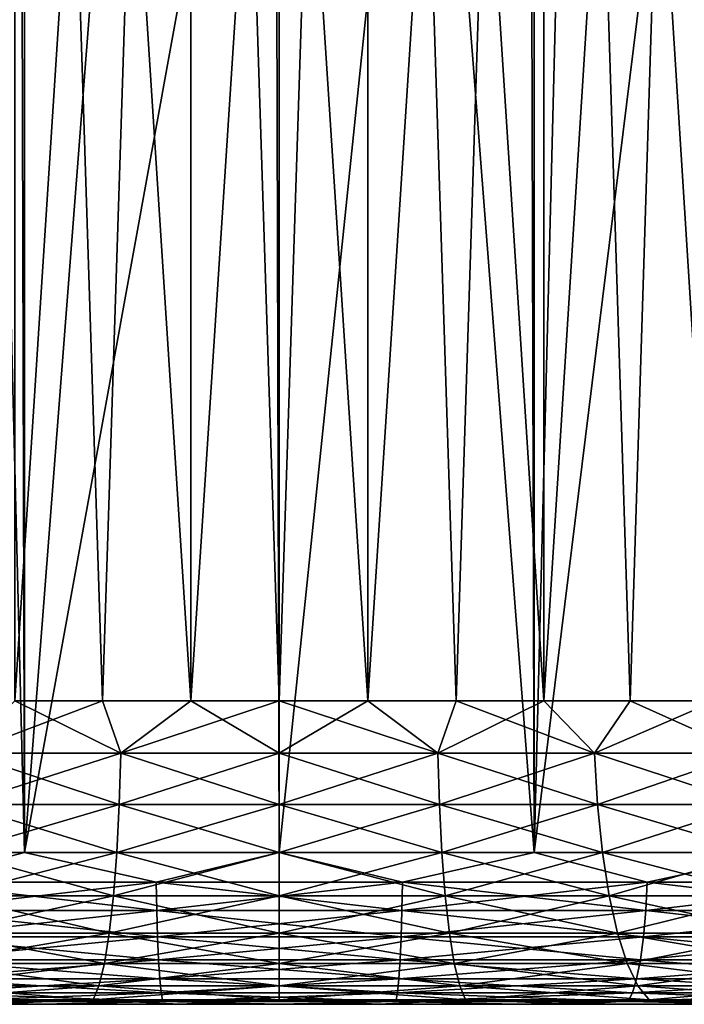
# Model space of a CAD drawing. Extents: x -265 to 265, y 0 to 607.
# Tile 17 of 256: x -251.71 to -247.33, y 0 to 6.49. Entities that reach past the tile are written whole.
import ezdxf

# ---------------------------------------------------------------- set-up
doc = ezdxf.new("R2010")
doc.units = 0
doc.header["$LTSCALE"] = 26.699852
for name, color, linetype in [('41', 7, 'CONTINUOUS'), ('43', 7, 'CONTINUOUS'), ('44', 7, 'CONTINUOUS'), ('45', 7, 'CONTINUOUS'), ('46', 7, 'CONTINUOUS'), ('68', 7, 'CONTINUOUS'), ('69', 7, 'CONTINUOUS'), ('70', 7, 'CONTINUOUS'), ('71', 7, 'CONTINUOUS')]:
    doc.layers.add(name, color=color, linetype=linetype)

msp = doc.modelspace()

# ---------------------------------------------------------------- linework, layer by layer
at = {"layer": '41', "color": 7, "linetype": 'CONTINUOUS'}
for points in [[(-251.5675, 0, 13.912), (-253.1153, 0, 13.649), (-251.9622, 0, 11.1283), (-251.5675, 0, 13.912)], [(-253.1153, 0, -13.649), (-251.5675, 0, -13.912), (-251.9622, 0, -11.1283), (-253.1153, 0, -13.649)], [(-250.657, 0, 11.2809), (-251.5675, 0, 13.912), (-251.9622, 0, 11.1283), (-250.657, 0, 11.2809)], [(-251.9622, 0, -11.1283), (-251.5675, 0, -13.912), (-250.657, 0, -11.2809), (-251.9622, 0, -11.1283)], [(-250, 0, 14), (-251.5675, 0, 13.912), (-250.657, 0, 11.2809), (-250, 0, 14)], [(-251.5675, 0, -13.912), (-250, 0, -14), (-250.657, 0, -11.2809), (-251.5675, 0, -13.912)], [(-249.343, 0, 11.2809), (-250, 0, 14), (-250.657, 0, 11.2809), (-249.343, 0, 11.2809)], [(-250.657, 0, -11.2809), (-250, 0, -14), (-249.343, 0, -11.2809), (-250.657, 0, -11.2809)], [(-248.4325, 0, 13.912), (-250, 0, 14), (-249.343, 0, 11.2809), (-248.4325, 0, 13.912)], [(-250, 0, -14), (-248.4325, 0, -13.912), (-249.343, 0, -11.2809), (-250, 0, -14)], [(-248.0378, 0, 11.1283), (-248.4325, 0, 13.912), (-249.343, 0, 11.2809), (-248.0378, 0, 11.1283)], [(-249.343, 0, -11.2809), (-248.4325, 0, -13.912), (-248.0378, 0, -11.1283), (-249.343, 0, -11.2809)], [(-246.8847, 0, 13.649), (-248.4325, 0, 13.912), (-248.0378, 0, 11.1283), (-246.8847, 0, 13.649)], [(-248.4325, 0, -13.912), (-246.8847, 0, -13.649), (-248.0378, 0, -11.1283), (-248.4325, 0, -13.912)], [(-246.7591, 0, 10.8253), (-246.8847, 0, 13.649), (-248.0378, 0, 11.1283), (-246.7591, 0, 10.8253)], [(-248.0378, 0, -11.1283), (-246.8847, 0, -13.649), (-246.7591, 0, -10.8253), (-248.0378, 0, -11.1283)]]:
    msp.add_3dface(points, dxfattribs=at)
at = {"layer": '43', "color": 7, "linetype": 'CONTINUOUS'}
for points in [[(-253.3378, 1, 14.6239), (-251.6795, 1, 14.9057), (-253.3378, 599, 14.6239), (-253.3378, 1, 14.6239)], [(-253.3378, 599, 14.6239), (-251.6795, 1, 14.9057), (-251.6795, 599, 14.9057), (-253.3378, 599, 14.6239)], [(-251.6795, 1, 14.9057), (-250, 1, 15), (-251.6795, 599, 14.9057), (-251.6795, 1, 14.9057)], [(-251.6795, 599, 14.9057), (-250, 1, 15), (-250, 599, 15), (-251.6795, 599, 14.9057)], [(-250, 1, 15), (-248.3205, 1, 14.9057), (-250, 599, 15), (-250, 1, 15)], [(-250, 599, 15), (-248.3205, 1, 14.9057), (-248.3205, 599, 14.9057), (-250, 599, 15)], [(-248.3205, 1, 14.9057), (-246.6622, 1, 14.6239), (-248.3205, 599, 14.9057), (-248.3205, 1, 14.9057)], [(-248.3205, 599, 14.9057), (-246.6622, 1, 14.6239), (-246.6622, 599, 14.6239), (-248.3205, 599, 14.9057)]]:
    msp.add_3dface(points, dxfattribs=at)
at = {"layer": '44', "color": 7, "linetype": 'CONTINUOUS'}
for points in [[(-246.6622, 1, -14.6239), (-248.3205, 1, -14.9057), (-247.1246, 10.6836, -14.7218), (-246.6622, 1, -14.6239)], [(-247.1246, 10.6836, -14.7218), (-248.3205, 1, -14.9057), (-248.0807, 10.4408, -14.8767), (-247.1246, 10.6836, -14.7218)], [(-251.6795, 1, -14.9057), (-253.3378, 1, -14.6239), (-251.9193, 10.4408, -14.8767), (-251.6795, 1, -14.9057)], [(-250.9603, 10.2974, -14.9692), (-251.6795, 1, -14.9057), (-251.9193, 10.4408, -14.8767), (-250.9603, 10.2974, -14.9692)], [(-248.0807, 10.4408, -14.8767), (-248.3205, 1, -14.9057), (-249.0397, 10.2974, -14.9692), (-248.0807, 10.4408, -14.8767)], [(-250, 10.25, -15), (-251.6795, 1, -14.9057), (-250.9603, 10.2974, -14.9692), (-250, 10.25, -15)], [(-248.3205, 1, -14.9057), (-250, 1, -15), (-249.0397, 10.2974, -14.9692), (-248.3205, 1, -14.9057)], [(-250, 1, -15), (-250, 10.25, -15), (-249.0397, 10.2974, -14.9692), (-250, 1, -15)], [(-250, 1, -15), (-251.6795, 1, -14.9057), (-250, 10.25, -15), (-250, 1, -15)]]:
    msp.add_3dface(points, dxfattribs=at)
at = {"layer": '45', "color": 7, "linetype": 'CONTINUOUS'}
for points in [[(-251.6795, 1, 14.9057), (-253.3378, 1, 14.6239), (-252.4237, 0.8061, 14.7837), (-251.6795, 1, 14.9057)], [(-251.6795, 1, 14.9057), (-252.4237, 0.8061, 14.7837), (-250.8111, 0.8061, 14.959), (-251.6795, 1, 14.9057)], [(-250, 1, 15), (-251.6795, 1, 14.9057), (-250.8111, 0.8061, 14.959), (-250, 1, 15)], [(-250, 1, 15), (-250.8111, 0.8061, 14.959), (-249.1889, 0.8061, 14.959), (-250, 1, 15)], [(-248.3205, 1, 14.9057), (-250, 1, 15), (-249.1889, 0.8061, 14.959), (-248.3205, 1, 14.9057)], [(-248.3205, 1, 14.9057), (-249.1889, 0.8061, 14.959), (-247.5763, 0.8061, 14.7837), (-248.3205, 1, 14.9057)], [(-246.6622, 1, 14.6239), (-248.3205, 1, 14.9057), (-247.5763, 0.8061, 14.7837), (-246.6622, 1, 14.6239)], [(-246.6622, 1, 14.6239), (-247.5763, 0.8061, 14.7837), (-245.9922, 0.8061, 14.435), (-246.6622, 1, 14.6239)], [(-252.4145, 0.6182, 14.7277), (-250.808, 0.6182, 14.9024), (-252.4237, 0.8061, 14.7837), (-252.4145, 0.6182, 14.7277)], [(-252.4237, 0.8061, 14.7837), (-250.808, 0.6182, 14.9024), (-250.8111, 0.8061, 14.959), (-252.4237, 0.8061, 14.7837)], [(-250.808, 0.6182, 14.9024), (-249.192, 0.6182, 14.9024), (-250.8111, 0.8061, 14.959), (-250.808, 0.6182, 14.9024)], [(-250.8111, 0.8061, 14.959), (-249.192, 0.6182, 14.9024), (-249.1889, 0.8061, 14.959), (-250.8111, 0.8061, 14.959)], [(-249.192, 0.6182, 14.9024), (-247.5855, 0.6182, 14.7277), (-249.1889, 0.8061, 14.959), (-249.192, 0.6182, 14.9024)], [(-249.1889, 0.8061, 14.959), (-247.5855, 0.6182, 14.7277), (-247.5763, 0.8061, 14.7837), (-249.1889, 0.8061, 14.959)], [(-247.5855, 0.6182, 14.7277), (-246.0073, 0.6182, 14.3803), (-247.5763, 0.8061, 14.7837), (-247.5855, 0.6182, 14.7277)], [(-247.5763, 0.8061, 14.7837), (-246.0073, 0.6182, 14.3803), (-245.9922, 0.8061, 14.435), (-247.5763, 0.8061, 14.7837)], [(-252.3995, 0.4451, 14.6365), (-250.803, 0.4451, 14.8102), (-252.4145, 0.6182, 14.7277), (-252.3995, 0.4451, 14.6365)], [(-252.4145, 0.6182, 14.7277), (-250.803, 0.4451, 14.8102), (-250.808, 0.6182, 14.9024), (-252.4145, 0.6182, 14.7277)], [(-250.803, 0.4451, 14.8102), (-249.197, 0.4451, 14.8102), (-250.808, 0.6182, 14.9024), (-250.803, 0.4451, 14.8102)], [(-250.808, 0.6182, 14.9024), (-249.197, 0.4451, 14.8102), (-249.192, 0.6182, 14.9024), (-250.808, 0.6182, 14.9024)], [(-249.197, 0.4451, 14.8102), (-247.6005, 0.4451, 14.6365), (-249.192, 0.6182, 14.9024), (-249.197, 0.4451, 14.8102)], [(-249.192, 0.6182, 14.9024), (-247.6005, 0.4451, 14.6365), (-247.5855, 0.6182, 14.7277), (-249.192, 0.6182, 14.9024)], [(-247.6005, 0.4451, 14.6365), (-246.032, 0.4451, 14.2913), (-247.5855, 0.6182, 14.7277), (-247.6005, 0.4451, 14.6365)], [(-247.5855, 0.6182, 14.7277), (-246.032, 0.4451, 14.2913), (-246.0073, 0.6182, 14.3803), (-247.5855, 0.6182, 14.7277)], [(-252.3794, 0.2933, 14.5138), (-250.7962, 0.2933, 14.686), (-252.3995, 0.4451, 14.6365), (-252.3794, 0.2933, 14.5138)], [(-252.3995, 0.4451, 14.6365), (-250.7962, 0.2933, 14.686), (-250.803, 0.4451, 14.8102), (-252.3995, 0.4451, 14.6365)], [(-250.7962, 0.2933, 14.686), (-249.2038, 0.2933, 14.686), (-250.803, 0.4451, 14.8102), (-250.7962, 0.2933, 14.686)], [(-250.803, 0.4451, 14.8102), (-249.2038, 0.2933, 14.686), (-249.197, 0.4451, 14.8102), (-250.803, 0.4451, 14.8102)], [(-249.2038, 0.2933, 14.686), (-247.6206, 0.2933, 14.5138), (-249.197, 0.4451, 14.8102), (-249.2038, 0.2933, 14.686)], [(-249.197, 0.4451, 14.8102), (-247.6206, 0.2933, 14.5138), (-247.6005, 0.4451, 14.6365), (-249.197, 0.4451, 14.8102)], [(-247.6206, 0.2933, 14.5138), (-246.0653, 0.2933, 14.1714), (-247.6005, 0.4451, 14.6365), (-247.6206, 0.2933, 14.5138)], [(-247.6005, 0.4451, 14.6365), (-246.0653, 0.2933, 14.1714), (-246.032, 0.4451, 14.2913), (-247.6005, 0.4451, 14.6365)], [(-252.3549, 0.1687, 14.3641), (-250.788, 0.1687, 14.5345), (-252.3794, 0.2933, 14.5138), (-252.3549, 0.1687, 14.3641)], [(-252.3794, 0.2933, 14.5138), (-250.788, 0.1687, 14.5345), (-250.7962, 0.2933, 14.686), (-252.3794, 0.2933, 14.5138)], [(-250.788, 0.1687, 14.5345), (-249.212, 0.1687, 14.5345), (-250.7962, 0.2933, 14.686), (-250.788, 0.1687, 14.5345)], [(-250.7962, 0.2933, 14.686), (-249.212, 0.1687, 14.5345), (-249.2038, 0.2933, 14.686), (-250.7962, 0.2933, 14.686)], [(-249.212, 0.1687, 14.5345), (-247.6451, 0.1687, 14.3641), (-249.2038, 0.2933, 14.686), (-249.212, 0.1687, 14.5345)], [(-249.2038, 0.2933, 14.686), (-247.6451, 0.1687, 14.3641), (-247.6206, 0.2933, 14.5138), (-249.2038, 0.2933, 14.686)], [(-247.6451, 0.1687, 14.3641), (-246.1059, 0.1687, 14.0253), (-247.6206, 0.2933, 14.5138), (-247.6451, 0.1687, 14.3641)], [(-247.6206, 0.2933, 14.5138), (-246.1059, 0.1687, 14.0253), (-246.0653, 0.2933, 14.1714), (-247.6206, 0.2933, 14.5138)], [(-252.3269, 0.0762, 14.1934), (-250.7787, 0.0762, 14.3618), (-252.3549, 0.1687, 14.3641), (-252.3269, 0.0762, 14.1934)], [(-252.3549, 0.1687, 14.3641), (-250.7787, 0.0762, 14.3618), (-250.788, 0.1687, 14.5345), (-252.3549, 0.1687, 14.3641)], [(-250.7787, 0.0762, 14.3618), (-249.2213, 0.0762, 14.3618), (-250.788, 0.1687, 14.5345), (-250.7787, 0.0762, 14.3618)], [(-250.788, 0.1687, 14.5345), (-249.2213, 0.0762, 14.3618), (-249.212, 0.1687, 14.5345), (-250.788, 0.1687, 14.5345)], [(-249.2213, 0.0762, 14.3618), (-247.6731, 0.0762, 14.1934), (-249.212, 0.1687, 14.5345), (-249.2213, 0.0762, 14.3618)], [(-249.212, 0.1687, 14.5345), (-247.6731, 0.0762, 14.1934), (-247.6451, 0.1687, 14.3641), (-249.212, 0.1687, 14.5345)], [(-247.6731, 0.0762, 14.1934), (-246.1522, 0.0762, 13.8586), (-247.6451, 0.1687, 14.3641), (-247.6731, 0.0762, 14.1934)], [(-247.6451, 0.1687, 14.3641), (-246.1522, 0.0762, 13.8586), (-246.1059, 0.1687, 14.0253), (-247.6451, 0.1687, 14.3641)], [(-252.2965, 0.0192, 14.0081), (-250.7685, 0.0192, 14.1743), (-252.3269, 0.0762, 14.1934), (-252.2965, 0.0192, 14.0081)], [(-252.3269, 0.0762, 14.1934), (-250.7685, 0.0192, 14.1743), (-250.7787, 0.0762, 14.3618), (-252.3269, 0.0762, 14.1934)], [(-250.7685, 0.0192, 14.1743), (-249.2315, 0.0192, 14.1743), (-250.7787, 0.0762, 14.3618), (-250.7685, 0.0192, 14.1743)], [(-250.7787, 0.0762, 14.3618), (-249.2315, 0.0192, 14.1743), (-249.2213, 0.0762, 14.3618), (-250.7787, 0.0762, 14.3618)], [(-249.2315, 0.0192, 14.1743), (-247.7035, 0.0192, 14.0081), (-249.2213, 0.0762, 14.3618), (-249.2315, 0.0192, 14.1743)], [(-249.2213, 0.0762, 14.3618), (-247.7035, 0.0192, 14.0081), (-247.6731, 0.0762, 14.1934), (-249.2213, 0.0762, 14.3618)], [(-247.7035, 0.0192, 14.0081), (-246.2024, 0.0192, 13.6777), (-247.6731, 0.0762, 14.1934), (-247.7035, 0.0192, 14.0081)], [(-247.6731, 0.0762, 14.1934), (-246.2024, 0.0192, 13.6777), (-246.1522, 0.0762, 13.8586), (-247.6731, 0.0762, 14.1934)], [(-253.1153, 0, 13.649), (-251.5675, 0, 13.912), (-252.2965, 0.0192, 14.0081), (-253.1153, 0, 13.649)], [(-252.2965, 0.0192, 14.0081), (-251.5675, 0, 13.912), (-250.7685, 0.0192, 14.1743), (-252.2965, 0.0192, 14.0081)], [(-251.5675, 0, 13.912), (-250, 0, 14), (-250.7685, 0.0192, 14.1743), (-251.5675, 0, 13.912)], [(-250.7685, 0.0192, 14.1743), (-250, 0, 14), (-249.2315, 0.0192, 14.1743), (-250.7685, 0.0192, 14.1743)], [(-250, 0, 14), (-248.4325, 0, 13.912), (-249.2315, 0.0192, 14.1743), (-250, 0, 14)], [(-249.2315, 0.0192, 14.1743), (-248.4325, 0, 13.912), (-247.7035, 0.0192, 14.0081), (-249.2315, 0.0192, 14.1743)], [(-248.4325, 0, 13.912), (-246.8847, 0, 13.649), (-247.7035, 0.0192, 14.0081), (-248.4325, 0, 13.912)], [(-247.7035, 0.0192, 14.0081), (-246.8847, 0, 13.649), (-246.2024, 0.0192, 13.6777), (-247.7035, 0.0192, 14.0081)]]:
    msp.add_3dface(points, dxfattribs=at)
at = {"layer": '46', "color": 7, "linetype": 'CONTINUOUS'}
for points in [[(-253.3378, 1, -14.6239), (-251.6795, 1, -14.9057), (-252.4237, 0.8061, -14.7837), (-253.3378, 1, -14.6239)], [(-251.6795, 1, -14.9057), (-250.8111, 0.8061, -14.959), (-252.4237, 0.8061, -14.7837), (-251.6795, 1, -14.9057)], [(-251.6795, 1, -14.9057), (-250, 1, -15), (-250.8111, 0.8061, -14.959), (-251.6795, 1, -14.9057)], [(-250, 1, -15), (-249.1889, 0.8061, -14.959), (-250.8111, 0.8061, -14.959), (-250, 1, -15)], [(-250, 1, -15), (-248.3205, 1, -14.9057), (-249.1889, 0.8061, -14.959), (-250, 1, -15)], [(-248.3205, 1, -14.9057), (-247.5763, 0.8061, -14.7837), (-249.1889, 0.8061, -14.959), (-248.3205, 1, -14.9057)], [(-248.3205, 1, -14.9057), (-246.6622, 1, -14.6239), (-247.5763, 0.8061, -14.7837), (-248.3205, 1, -14.9057)], [(-246.6622, 1, -14.6239), (-245.9922, 0.8061, -14.435), (-247.5763, 0.8061, -14.7837), (-246.6622, 1, -14.6239)], [(-250.8111, 0.8061, -14.959), (-252.4145, 0.6182, -14.7277), (-252.4237, 0.8061, -14.7837), (-250.8111, 0.8061, -14.959)], [(-250.808, 0.6182, -14.9024), (-252.4145, 0.6182, -14.7277), (-250.8111, 0.8061, -14.959), (-250.808, 0.6182, -14.9024)], [(-249.1889, 0.8061, -14.959), (-250.808, 0.6182, -14.9024), (-250.8111, 0.8061, -14.959), (-249.1889, 0.8061, -14.959)], [(-249.192, 0.6182, -14.9024), (-250.808, 0.6182, -14.9024), (-249.1889, 0.8061, -14.959), (-249.192, 0.6182, -14.9024)], [(-247.5855, 0.6182, -14.7277), (-249.192, 0.6182, -14.9024), (-247.5763, 0.8061, -14.7837), (-247.5855, 0.6182, -14.7277)], [(-247.5763, 0.8061, -14.7837), (-249.192, 0.6182, -14.9024), (-249.1889, 0.8061, -14.959), (-247.5763, 0.8061, -14.7837)], [(-246.0073, 0.6182, -14.3803), (-247.5855, 0.6182, -14.7277), (-245.9922, 0.8061, -14.435), (-246.0073, 0.6182, -14.3803)], [(-245.9922, 0.8061, -14.435), (-247.5855, 0.6182, -14.7277), (-247.5763, 0.8061, -14.7837), (-245.9922, 0.8061, -14.435)], [(-250.808, 0.6182, -14.9024), (-252.3995, 0.4451, -14.6365), (-252.4145, 0.6182, -14.7277), (-250.808, 0.6182, -14.9024)], [(-250.803, 0.4451, -14.8102), (-252.3995, 0.4451, -14.6365), (-250.808, 0.6182, -14.9024), (-250.803, 0.4451, -14.8102)], [(-249.192, 0.6182, -14.9024), (-250.803, 0.4451, -14.8102), (-250.808, 0.6182, -14.9024), (-249.192, 0.6182, -14.9024)], [(-249.197, 0.4451, -14.8102), (-250.803, 0.4451, -14.8102), (-249.192, 0.6182, -14.9024), (-249.197, 0.4451, -14.8102)], [(-247.6005, 0.4451, -14.6365), (-249.197, 0.4451, -14.8102), (-247.5855, 0.6182, -14.7277), (-247.6005, 0.4451, -14.6365)], [(-247.5855, 0.6182, -14.7277), (-249.197, 0.4451, -14.8102), (-249.192, 0.6182, -14.9024), (-247.5855, 0.6182, -14.7277)], [(-246.032, 0.4451, -14.2913), (-247.6005, 0.4451, -14.6365), (-246.0073, 0.6182, -14.3803), (-246.032, 0.4451, -14.2913)], [(-246.0073, 0.6182, -14.3803), (-247.6005, 0.4451, -14.6365), (-247.5855, 0.6182, -14.7277), (-246.0073, 0.6182, -14.3803)], [(-250.803, 0.4451, -14.8102), (-252.3794, 0.2933, -14.5138), (-252.3995, 0.4451, -14.6365), (-250.803, 0.4451, -14.8102)], [(-250.7962, 0.2933, -14.686), (-252.3794, 0.2933, -14.5138), (-250.803, 0.4451, -14.8102), (-250.7962, 0.2933, -14.686)], [(-249.197, 0.4451, -14.8102), (-250.7962, 0.2933, -14.686), (-250.803, 0.4451, -14.8102), (-249.197, 0.4451, -14.8102)], [(-249.2038, 0.2933, -14.686), (-250.7962, 0.2933, -14.686), (-249.197, 0.4451, -14.8102), (-249.2038, 0.2933, -14.686)], [(-247.6206, 0.2933, -14.5138), (-249.2038, 0.2933, -14.686), (-247.6005, 0.4451, -14.6365), (-247.6206, 0.2933, -14.5138)], [(-247.6005, 0.4451, -14.6365), (-249.2038, 0.2933, -14.686), (-249.197, 0.4451, -14.8102), (-247.6005, 0.4451, -14.6365)], [(-246.0653, 0.2933, -14.1714), (-247.6206, 0.2933, -14.5138), (-246.032, 0.4451, -14.2913), (-246.0653, 0.2933, -14.1714)], [(-246.032, 0.4451, -14.2913), (-247.6206, 0.2933, -14.5138), (-247.6005, 0.4451, -14.6365), (-246.032, 0.4451, -14.2913)], [(-250.7962, 0.2933, -14.686), (-252.3549, 0.1687, -14.3641), (-252.3794, 0.2933, -14.5138), (-250.7962, 0.2933, -14.686)], [(-250.788, 0.1687, -14.5345), (-252.3549, 0.1687, -14.3641), (-250.7962, 0.2933, -14.686), (-250.788, 0.1687, -14.5345)], [(-249.2038, 0.2933, -14.686), (-250.788, 0.1687, -14.5345), (-250.7962, 0.2933, -14.686), (-249.2038, 0.2933, -14.686)], [(-249.212, 0.1687, -14.5345), (-250.788, 0.1687, -14.5345), (-249.2038, 0.2933, -14.686), (-249.212, 0.1687, -14.5345)], [(-247.6451, 0.1687, -14.3641), (-249.212, 0.1687, -14.5345), (-247.6206, 0.2933, -14.5138), (-247.6451, 0.1687, -14.3641)], [(-247.6206, 0.2933, -14.5138), (-249.212, 0.1687, -14.5345), (-249.2038, 0.2933, -14.686), (-247.6206, 0.2933, -14.5138)], [(-246.1059, 0.1687, -14.0253), (-247.6451, 0.1687, -14.3641), (-246.0653, 0.2933, -14.1714), (-246.1059, 0.1687, -14.0253)], [(-246.0653, 0.2933, -14.1714), (-247.6451, 0.1687, -14.3641), (-247.6206, 0.2933, -14.5138), (-246.0653, 0.2933, -14.1714)], [(-250.788, 0.1687, -14.5345), (-252.3269, 0.0762, -14.1934), (-252.3549, 0.1687, -14.3641), (-250.788, 0.1687, -14.5345)], [(-250.7787, 0.0762, -14.3618), (-252.3269, 0.0762, -14.1934), (-250.788, 0.1687, -14.5345), (-250.7787, 0.0762, -14.3618)], [(-249.212, 0.1687, -14.5345), (-250.7787, 0.0762, -14.3618), (-250.788, 0.1687, -14.5345), (-249.212, 0.1687, -14.5345)], [(-249.2213, 0.0762, -14.3618), (-250.7787, 0.0762, -14.3618), (-249.212, 0.1687, -14.5345), (-249.2213, 0.0762, -14.3618)], [(-247.6731, 0.0762, -14.1934), (-249.2213, 0.0762, -14.3618), (-247.6451, 0.1687, -14.3641), (-247.6731, 0.0762, -14.1934)], [(-247.6451, 0.1687, -14.3641), (-249.2213, 0.0762, -14.3618), (-249.212, 0.1687, -14.5345), (-247.6451, 0.1687, -14.3641)], [(-246.1522, 0.0762, -13.8586), (-247.6731, 0.0762, -14.1934), (-246.1059, 0.1687, -14.0253), (-246.1522, 0.0762, -13.8586)], [(-246.1059, 0.1687, -14.0253), (-247.6731, 0.0762, -14.1934), (-247.6451, 0.1687, -14.3641), (-246.1059, 0.1687, -14.0253)], [(-250.7787, 0.0762, -14.3618), (-252.2965, 0.0192, -14.0081), (-252.3269, 0.0762, -14.1934), (-250.7787, 0.0762, -14.3618)], [(-250.7685, 0.0192, -14.1743), (-252.2965, 0.0192, -14.0081), (-250.7787, 0.0762, -14.3618), (-250.7685, 0.0192, -14.1743)], [(-249.2213, 0.0762, -14.3618), (-250.7685, 0.0192, -14.1743), (-250.7787, 0.0762, -14.3618), (-249.2213, 0.0762, -14.3618)], [(-249.2315, 0.0192, -14.1743), (-250.7685, 0.0192, -14.1743), (-249.2213, 0.0762, -14.3618), (-249.2315, 0.0192, -14.1743)], [(-247.7035, 0.0192, -14.0081), (-249.2315, 0.0192, -14.1743), (-247.6731, 0.0762, -14.1934), (-247.7035, 0.0192, -14.0081)], [(-247.6731, 0.0762, -14.1934), (-249.2315, 0.0192, -14.1743), (-249.2213, 0.0762, -14.3618), (-247.6731, 0.0762, -14.1934)], [(-246.2024, 0.0192, -13.6777), (-247.7035, 0.0192, -14.0081), (-246.1522, 0.0762, -13.8586), (-246.2024, 0.0192, -13.6777)], [(-246.1522, 0.0762, -13.8586), (-247.7035, 0.0192, -14.0081), (-247.6731, 0.0762, -14.1934), (-246.1522, 0.0762, -13.8586)], [(-251.5675, 0, -13.912), (-253.1153, 0, -13.649), (-252.2965, 0.0192, -14.0081), (-251.5675, 0, -13.912)], [(-250.7685, 0.0192, -14.1743), (-251.5675, 0, -13.912), (-252.2965, 0.0192, -14.0081), (-250.7685, 0.0192, -14.1743)], [(-250, 0, -14), (-251.5675, 0, -13.912), (-250.7685, 0.0192, -14.1743), (-250, 0, -14)], [(-249.2315, 0.0192, -14.1743), (-250, 0, -14), (-250.7685, 0.0192, -14.1743), (-249.2315, 0.0192, -14.1743)], [(-248.4325, 0, -13.912), (-250, 0, -14), (-249.2315, 0.0192, -14.1743), (-248.4325, 0, -13.912)], [(-247.7035, 0.0192, -14.0081), (-248.4325, 0, -13.912), (-249.2315, 0.0192, -14.1743), (-247.7035, 0.0192, -14.0081)], [(-246.8847, 0, -13.649), (-248.4325, 0, -13.912), (-247.7035, 0.0192, -14.0081), (-246.8847, 0, -13.649)], [(-246.2024, 0.0192, -13.6777), (-246.8847, 0, -13.649), (-247.7035, 0.0192, -14.0081), (-246.2024, 0.0192, -13.6777)]]:
    msp.add_3dface(points, dxfattribs=at)
at = {"layer": '68', "color": 7, "linetype": 'CONTINUOUS'}
for points in [[(-251.7427, 20, 9.1353), (-250.5839, 20, 9.2816), (-251.7426, 2, 9.1353), (-251.7427, 20, 9.1353)], [(-251.7426, 2, 9.1353), (-250.5839, 20, 9.2816), (-251.1656, 2, 9.2267), (-251.7426, 2, 9.1353)], [(-251.1656, 2, 9.2267), (-250.5839, 20, 9.2816), (-250.584, 2, 9.2816), (-251.1656, 2, 9.2267)], [(-250.5839, 20, 9.2816), (-249.4161, 20, 9.2816), (-250.584, 2, 9.2816), (-250.5839, 20, 9.2816)], [(-250.584, 2, 9.2816), (-249.4161, 20, 9.2816), (-250, 2, 9.3), (-250.584, 2, 9.2816)], [(-250, 2, 9.3), (-249.4161, 20, 9.2816), (-249.416, 2, 9.2816), (-250, 2, 9.3)], [(-249.4161, 20, 9.2816), (-248.2573, 20, 9.1353), (-249.416, 2, 9.2816), (-249.4161, 20, 9.2816)], [(-249.416, 2, 9.2816), (-248.2573, 20, 9.1353), (-248.8344, 2, 9.2267), (-249.416, 2, 9.2816)], [(-248.8344, 2, 9.2267), (-248.2573, 20, 9.1353), (-248.2574, 2, 9.1353), (-248.8344, 2, 9.2267)], [(-248.2573, 20, 9.1353), (-247.1261, 20, 8.8448), (-248.2574, 2, 9.1353), (-248.2573, 20, 9.1353)], [(-248.2574, 2, 9.1353), (-247.1261, 20, 8.8448), (-247.6872, 2, 9.0078), (-248.2574, 2, 9.1353)], [(-247.6872, 2, 9.0078), (-247.1261, 20, 8.8448), (-247.1261, 2, 8.8448), (-247.6872, 2, 9.0078)]]:
    msp.add_3dface(points, dxfattribs=at)
at = {"layer": '69', "color": 7, "linetype": 'CONTINUOUS'}
for points in [[(-250.5839, 20, -9.2816), (-251.7427, 20, -9.1353), (-250.584, 2, -9.2816), (-250.5839, 20, -9.2816)], [(-250.584, 2, -9.2816), (-251.7427, 20, -9.1353), (-251.1656, 2, -9.2267), (-250.584, 2, -9.2816)], [(-251.1656, 2, -9.2267), (-251.7427, 20, -9.1353), (-251.7426, 2, -9.1353), (-251.1656, 2, -9.2267)], [(-250, 2, -9.3), (-250.5839, 20, -9.2816), (-250.584, 2, -9.2816), (-250, 2, -9.3)], [(-249.4161, 20, -9.2816), (-250.5839, 20, -9.2816), (-249.416, 2, -9.2816), (-249.4161, 20, -9.2816)], [(-249.416, 2, -9.2816), (-250.5839, 20, -9.2816), (-250, 2, -9.3), (-249.416, 2, -9.2816)], [(-248.2573, 20, -9.1353), (-249.4161, 20, -9.2816), (-248.2574, 2, -9.1353), (-248.2573, 20, -9.1353)], [(-248.2574, 2, -9.1353), (-249.4161, 20, -9.2816), (-248.8344, 2, -9.2267), (-248.2574, 2, -9.1353)], [(-248.8344, 2, -9.2267), (-249.4161, 20, -9.2816), (-249.416, 2, -9.2816), (-248.8344, 2, -9.2267)], [(-247.6872, 2, -9.0078), (-248.2573, 20, -9.1353), (-248.2574, 2, -9.1353), (-247.6872, 2, -9.0078)], [(-247.1261, 20, -8.8448), (-248.2573, 20, -9.1353), (-247.1261, 2, -8.8448), (-247.1261, 20, -8.8448)], [(-247.1261, 2, -8.8448), (-248.2573, 20, -9.1353), (-247.6872, 2, -9.0078), (-247.1261, 2, -8.8448)]]:
    msp.add_3dface(points, dxfattribs=at)
at = {"layer": '70', "color": 7, "linetype": 'CONTINUOUS'}
for points in [[(-251.7426, 2, -9.1353), (-252.0761, 1.6551, -9.096), (-251.0446, 1.6551, -9.2713), (-251.7426, 2, -9.1353)], [(-251.1656, 2, -9.2267), (-251.7426, 2, -9.1353), (-251.0446, 1.6551, -9.2713), (-251.1656, 2, -9.2267)], [(-250.584, 2, -9.2816), (-251.1656, 2, -9.2267), (-251.0446, 1.6551, -9.2713), (-250.584, 2, -9.2816)], [(-250.584, 2, -9.2816), (-251.0446, 1.6551, -9.2713), (-250, 1.6551, -9.33), (-250.584, 2, -9.2816)], [(-250, 2, -9.3), (-250.584, 2, -9.2816), (-250, 1.6551, -9.33), (-250, 2, -9.3)], [(-249.416, 2, -9.2816), (-250, 2, -9.3), (-248.9554, 1.6551, -9.2713), (-249.416, 2, -9.2816)], [(-250, 2, -9.3), (-250, 1.6551, -9.33), (-248.9554, 1.6551, -9.2713), (-250, 2, -9.3)], [(-248.8344, 2, -9.2267), (-249.416, 2, -9.2816), (-248.9554, 1.6551, -9.2713), (-248.8344, 2, -9.2267)], [(-248.8344, 2, -9.2267), (-248.9554, 1.6551, -9.2713), (-247.9239, 1.6551, -9.096), (-248.8344, 2, -9.2267)], [(-248.2574, 2, -9.1353), (-248.8344, 2, -9.2267), (-247.9239, 1.6551, -9.096), (-248.2574, 2, -9.1353)], [(-247.6872, 2, -9.0078), (-248.2574, 2, -9.1353), (-247.9239, 1.6551, -9.096), (-247.6872, 2, -9.0078)], [(-247.6872, 2, -9.0078), (-247.9239, 1.6551, -9.096), (-246.9185, 1.6551, -8.8064), (-247.6872, 2, -9.0078)], [(-247.1261, 2, -8.8448), (-247.6872, 2, -9.0078), (-246.9185, 1.6551, -8.8064), (-247.1261, 2, -8.8448)], [(-252.0961, 1.3179, -9.1837), (-251.0547, 1.3179, -9.3607), (-252.0761, 1.6551, -9.096), (-252.0961, 1.3179, -9.1837)], [(-252.0761, 1.6551, -9.096), (-251.0547, 1.3179, -9.3607), (-251.0446, 1.6551, -9.2713), (-252.0761, 1.6551, -9.096)], [(-251.0547, 1.3179, -9.3607), (-250, 1.3179, -9.4199), (-251.0446, 1.6551, -9.2713), (-251.0547, 1.3179, -9.3607)], [(-251.0446, 1.6551, -9.2713), (-250, 1.3179, -9.4199), (-250, 1.6551, -9.33), (-251.0446, 1.6551, -9.2713)], [(-250, 1.3179, -9.4199), (-248.9453, 1.3179, -9.3607), (-250, 1.6551, -9.33), (-250, 1.3179, -9.4199)], [(-250, 1.6551, -9.33), (-248.9453, 1.3179, -9.3607), (-248.9554, 1.6551, -9.2713), (-250, 1.6551, -9.33)], [(-248.9453, 1.3179, -9.3607), (-247.9039, 1.3179, -9.1837), (-248.9554, 1.6551, -9.2713), (-248.9453, 1.3179, -9.3607)], [(-248.9554, 1.6551, -9.2713), (-247.9039, 1.3179, -9.1837), (-247.9239, 1.6551, -9.096), (-248.9554, 1.6551, -9.2713)], [(-247.9039, 1.3179, -9.1837), (-246.8888, 1.3179, -8.8913), (-247.9239, 1.6551, -9.096), (-247.9039, 1.3179, -9.1837)], [(-247.9239, 1.6551, -9.096), (-246.8888, 1.3179, -8.8913), (-246.9185, 1.6551, -8.8064), (-247.9239, 1.6551, -9.096)], [(-252.1289, 1.0015, -9.3272), (-251.0712, 1.0015, -9.5069), (-252.0961, 1.3179, -9.1837), (-252.1289, 1.0015, -9.3272)], [(-252.0961, 1.3179, -9.1837), (-251.0712, 1.0015, -9.5069), (-251.0547, 1.3179, -9.3607), (-252.0961, 1.3179, -9.1837)], [(-251.0712, 1.0015, -9.5069), (-250, 1.0015, -9.5671), (-251.0547, 1.3179, -9.3607), (-251.0712, 1.0015, -9.5069)], [(-251.0547, 1.3179, -9.3607), (-250, 1.0015, -9.5671), (-250, 1.3179, -9.4199), (-251.0547, 1.3179, -9.3607)], [(-250, 1.0015, -9.5671), (-248.9288, 1.0015, -9.5069), (-250, 1.3179, -9.4199), (-250, 1.0015, -9.5671)], [(-250, 1.3179, -9.4199), (-248.9288, 1.0015, -9.5069), (-248.9453, 1.3179, -9.3607), (-250, 1.3179, -9.4199)], [(-248.9288, 1.0015, -9.5069), (-247.8711, 1.0015, -9.3272), (-248.9453, 1.3179, -9.3607), (-248.9288, 1.0015, -9.5069)], [(-248.9453, 1.3179, -9.3607), (-247.8711, 1.0015, -9.3272), (-247.9039, 1.3179, -9.1837), (-248.9453, 1.3179, -9.3607)], [(-247.8711, 1.0015, -9.3272), (-246.8402, 1.0015, -9.0302), (-247.9039, 1.3179, -9.1837), (-247.8711, 1.0015, -9.3272)], [(-247.9039, 1.3179, -9.1837), (-246.8402, 1.0015, -9.0302), (-246.8888, 1.3179, -8.8913), (-247.9039, 1.3179, -9.1837)], [(-252.1734, 0.7155, -9.5221), (-251.0936, 0.7155, -9.7056), (-252.1289, 1.0015, -9.3272), (-252.1734, 0.7155, -9.5221)], [(-252.1289, 1.0015, -9.3272), (-251.0936, 0.7155, -9.7056), (-251.0712, 1.0015, -9.5069), (-252.1289, 1.0015, -9.3272)], [(-251.0936, 0.7155, -9.7056), (-250, 0.7155, -9.767), (-251.0712, 1.0015, -9.5069), (-251.0936, 0.7155, -9.7056)], [(-251.0712, 1.0015, -9.5069), (-250, 0.7155, -9.767), (-250, 1.0015, -9.5671), (-251.0712, 1.0015, -9.5069)], [(-250, 0.7155, -9.767), (-248.9064, 0.7155, -9.7056), (-250, 1.0015, -9.5671), (-250, 0.7155, -9.767)], [(-250, 1.0015, -9.5671), (-248.9064, 0.7155, -9.7056), (-248.9288, 1.0015, -9.5069), (-250, 1.0015, -9.5671)], [(-248.9064, 0.7155, -9.7056), (-247.8266, 0.7155, -9.5221), (-248.9288, 1.0015, -9.5069), (-248.9064, 0.7155, -9.7056)], [(-248.9288, 1.0015, -9.5069), (-247.8266, 0.7155, -9.5221), (-247.8711, 1.0015, -9.3272), (-248.9288, 1.0015, -9.5069)], [(-247.8266, 0.7155, -9.5221), (-246.7742, 0.7155, -9.2189), (-247.8711, 1.0015, -9.3272), (-247.8266, 0.7155, -9.5221)], [(-247.8711, 1.0015, -9.3272), (-246.7742, 0.7155, -9.2189), (-246.8402, 1.0015, -9.0302), (-247.8711, 1.0015, -9.3272)], [(-252.2282, 0.4686, -9.7626), (-251.1212, 0.4686, -9.9507), (-252.1734, 0.7155, -9.5221), (-252.2282, 0.4686, -9.7626)], [(-252.1734, 0.7155, -9.5221), (-251.1212, 0.4686, -9.9507), (-251.0936, 0.7155, -9.7056), (-252.1734, 0.7155, -9.5221)], [(-251.1212, 0.4686, -9.9507), (-250, 0.4686, -10.0136), (-251.0936, 0.7155, -9.7056), (-251.1212, 0.4686, -9.9507)], [(-251.0936, 0.7155, -9.7056), (-250, 0.4686, -10.0136), (-250, 0.7155, -9.767), (-251.0936, 0.7155, -9.7056)], [(-250, 0.4686, -10.0136), (-248.8788, 0.4686, -9.9507), (-250, 0.7155, -9.767), (-250, 0.4686, -10.0136)], [(-250, 0.7155, -9.767), (-248.8788, 0.4686, -9.9507), (-248.9064, 0.7155, -9.7056), (-250, 0.7155, -9.767)], [(-248.8788, 0.4686, -9.9507), (-247.7718, 0.4686, -9.7626), (-248.9064, 0.7155, -9.7056), (-248.8788, 0.4686, -9.9507)], [(-248.9064, 0.7155, -9.7056), (-247.7718, 0.4686, -9.7626), (-247.8266, 0.7155, -9.5221), (-248.9064, 0.7155, -9.7056)], [(-247.7718, 0.4686, -9.7626), (-246.6927, 0.4686, -9.4517), (-247.8266, 0.7155, -9.5221), (-247.7718, 0.4686, -9.7626)], [(-247.8266, 0.7155, -9.5221), (-246.6927, 0.4686, -9.4517), (-246.7742, 0.7155, -9.2189), (-247.8266, 0.7155, -9.5221)], [(-252.2918, 0.2683, -10.0412), (-251.1532, 0.2683, -10.2346), (-252.2282, 0.4686, -9.7626), (-252.2918, 0.2683, -10.0412)], [(-252.2282, 0.4686, -9.7626), (-251.1532, 0.2683, -10.2346), (-251.1212, 0.4686, -9.9507), (-252.2282, 0.4686, -9.7626)], [(-251.1532, 0.2683, -10.2346), (-250, 0.2683, -10.2994), (-251.1212, 0.4686, -9.9507), (-251.1532, 0.2683, -10.2346)], [(-251.1212, 0.4686, -9.9507), (-250, 0.2683, -10.2994), (-250, 0.4686, -10.0136), (-251.1212, 0.4686, -9.9507)], [(-250, 0.2683, -10.2994), (-248.8468, 0.2683, -10.2346), (-250, 0.4686, -10.0136), (-250, 0.2683, -10.2994)], [(-250, 0.4686, -10.0136), (-248.8468, 0.2683, -10.2346), (-248.8788, 0.4686, -9.9507), (-250, 0.4686, -10.0136)], [(-248.8468, 0.2683, -10.2346), (-247.7082, 0.2683, -10.0412), (-248.8788, 0.4686, -9.9507), (-248.8468, 0.2683, -10.2346)], [(-248.8788, 0.4686, -9.9507), (-247.7082, 0.2683, -10.0412), (-247.7718, 0.4686, -9.7626), (-248.8788, 0.4686, -9.9507)], [(-247.7082, 0.2683, -10.0412), (-246.5983, 0.2683, -9.7214), (-247.7718, 0.4686, -9.7626), (-247.7082, 0.2683, -10.0412)], [(-247.7718, 0.4686, -9.7626), (-246.5983, 0.2683, -9.7214), (-246.6927, 0.4686, -9.4517), (-247.7718, 0.4686, -9.7626)], [(-252.3622, 0.1207, -10.3495), (-251.1886, 0.1207, -10.5489), (-252.2918, 0.2683, -10.0412), (-252.3622, 0.1207, -10.3495)], [(-252.2918, 0.2683, -10.0412), (-251.1886, 0.1207, -10.5489), (-251.1532, 0.2683, -10.2346), (-252.2918, 0.2683, -10.0412)], [(-251.1886, 0.1207, -10.5489), (-250, 0.1207, -10.6156), (-251.1532, 0.2683, -10.2346), (-251.1886, 0.1207, -10.5489)], [(-251.1532, 0.2683, -10.2346), (-250, 0.1207, -10.6156), (-250, 0.2683, -10.2994), (-251.1532, 0.2683, -10.2346)], [(-250, 0.1207, -10.6156), (-248.8114, 0.1207, -10.5489), (-250, 0.2683, -10.2994), (-250, 0.1207, -10.6156)], [(-250, 0.2683, -10.2994), (-248.8114, 0.1207, -10.5489), (-248.8468, 0.2683, -10.2346), (-250, 0.2683, -10.2994)], [(-248.8114, 0.1207, -10.5489), (-247.6378, 0.1207, -10.3495), (-248.8468, 0.2683, -10.2346), (-248.8114, 0.1207, -10.5489)], [(-248.8468, 0.2683, -10.2346), (-247.6378, 0.1207, -10.3495), (-247.7082, 0.2683, -10.0412), (-248.8468, 0.2683, -10.2346)], [(-247.6378, 0.1207, -10.3495), (-246.4939, 0.1207, -10.0199), (-247.7082, 0.2683, -10.0412), (-247.6378, 0.1207, -10.3495)], [(-247.7082, 0.2683, -10.0412), (-246.4939, 0.1207, -10.0199), (-246.5983, 0.2683, -9.7214), (-247.7082, 0.2683, -10.0412)], [(-252.4372, 0.0304, -10.6781), (-251.2263, 0.0304, -10.8838), (-252.3622, 0.1207, -10.3495), (-252.4372, 0.0304, -10.6781)], [(-252.3622, 0.1207, -10.3495), (-251.2263, 0.0304, -10.8838), (-251.1886, 0.1207, -10.5489), (-252.3622, 0.1207, -10.3495)], [(-251.2263, 0.0304, -10.8838), (-250, 0.0304, -10.9527), (-251.1886, 0.1207, -10.5489), (-251.2263, 0.0304, -10.8838)], [(-251.1886, 0.1207, -10.5489), (-250, 0.0304, -10.9527), (-250, 0.1207, -10.6156), (-251.1886, 0.1207, -10.5489)], [(-250, 0.0304, -10.9527), (-248.7737, 0.0304, -10.8838), (-250, 0.1207, -10.6156), (-250, 0.0304, -10.9527)], [(-250, 0.1207, -10.6156), (-248.7737, 0.0304, -10.8838), (-248.8114, 0.1207, -10.5489), (-250, 0.1207, -10.6156)], [(-248.7737, 0.0304, -10.8838), (-247.5628, 0.0304, -10.6781), (-248.8114, 0.1207, -10.5489), (-248.7737, 0.0304, -10.8838)], [(-248.8114, 0.1207, -10.5489), (-247.5628, 0.0304, -10.6781), (-247.6378, 0.1207, -10.3495), (-248.8114, 0.1207, -10.5489)], [(-247.5628, 0.0304, -10.6781), (-246.3826, 0.0304, -10.3381), (-247.6378, 0.1207, -10.3495), (-247.5628, 0.0304, -10.6781)], [(-247.6378, 0.1207, -10.3495), (-246.3826, 0.0304, -10.3381), (-246.4939, 0.1207, -10.0199), (-247.6378, 0.1207, -10.3495)], [(-252.4372, 0.0304, -10.6781), (-251.9622, 0, -11.1283), (-251.2263, 0.0304, -10.8838), (-252.4372, 0.0304, -10.6781)], [(-251.9622, 0, -11.1283), (-250.657, 0, -11.2809), (-251.2263, 0.0304, -10.8838), (-251.9622, 0, -11.1283)], [(-251.2263, 0.0304, -10.8838), (-250.657, 0, -11.2809), (-250, 0.0304, -10.9527), (-251.2263, 0.0304, -10.8838)], [(-250.657, 0, -11.2809), (-249.343, 0, -11.2809), (-250, 0.0304, -10.9527), (-250.657, 0, -11.2809)], [(-250, 0.0304, -10.9527), (-249.343, 0, -11.2809), (-248.7737, 0.0304, -10.8838), (-250, 0.0304, -10.9527)], [(-249.343, 0, -11.2809), (-248.0378, 0, -11.1283), (-248.7737, 0.0304, -10.8838), (-249.343, 0, -11.2809)], [(-248.7737, 0.0304, -10.8838), (-248.0378, 0, -11.1283), (-247.5628, 0.0304, -10.6781), (-248.7737, 0.0304, -10.8838)], [(-248.0378, 0, -11.1283), (-246.7591, 0, -10.8253), (-247.5628, 0.0304, -10.6781), (-248.0378, 0, -11.1283)], [(-247.5628, 0.0304, -10.6781), (-246.7591, 0, -10.8253), (-246.3826, 0.0304, -10.3381), (-247.5628, 0.0304, -10.6781)]]:
    msp.add_3dface(points, dxfattribs=at)
at = {"layer": '71', "color": 7, "linetype": 'CONTINUOUS'}
for points in [[(-251.7426, 2, 9.1353), (-251.1656, 2, 9.2267), (-252.0761, 1.6551, 9.096), (-251.7426, 2, 9.1353)], [(-251.1656, 2, 9.2267), (-251.0446, 1.6551, 9.2713), (-252.0761, 1.6551, 9.096), (-251.1656, 2, 9.2267)], [(-251.1656, 2, 9.2267), (-250.584, 2, 9.2816), (-251.0446, 1.6551, 9.2713), (-251.1656, 2, 9.2267)], [(-250.584, 2, 9.2816), (-250, 2, 9.3), (-251.0446, 1.6551, 9.2713), (-250.584, 2, 9.2816)], [(-250, 2, 9.3), (-250, 1.6551, 9.33), (-251.0446, 1.6551, 9.2713), (-250, 2, 9.3)], [(-250, 2, 9.3), (-249.416, 2, 9.2816), (-250, 1.6551, 9.33), (-250, 2, 9.3)], [(-249.416, 2, 9.2816), (-248.9554, 1.6551, 9.2713), (-250, 1.6551, 9.33), (-249.416, 2, 9.2816)], [(-249.416, 2, 9.2816), (-248.8344, 2, 9.2267), (-248.9554, 1.6551, 9.2713), (-249.416, 2, 9.2816)], [(-248.8344, 2, 9.2267), (-248.2574, 2, 9.1353), (-248.9554, 1.6551, 9.2713), (-248.8344, 2, 9.2267)], [(-248.2574, 2, 9.1353), (-247.9239, 1.6551, 9.096), (-248.9554, 1.6551, 9.2713), (-248.2574, 2, 9.1353)], [(-248.2574, 2, 9.1353), (-247.6872, 2, 9.0078), (-247.9239, 1.6551, 9.096), (-248.2574, 2, 9.1353)], [(-247.6872, 2, 9.0078), (-247.1261, 2, 8.8448), (-247.9239, 1.6551, 9.096), (-247.6872, 2, 9.0078)], [(-247.1261, 2, 8.8448), (-246.9185, 1.6551, 8.8064), (-247.9239, 1.6551, 9.096), (-247.1261, 2, 8.8448)], [(-251.0547, 1.3179, 9.3607), (-252.0961, 1.3179, 9.1837), (-251.0446, 1.6551, 9.2713), (-251.0547, 1.3179, 9.3607)], [(-251.0446, 1.6551, 9.2713), (-252.0961, 1.3179, 9.1837), (-252.0761, 1.6551, 9.096), (-251.0446, 1.6551, 9.2713)], [(-250, 1.3179, 9.4199), (-251.0547, 1.3179, 9.3607), (-250, 1.6551, 9.33), (-250, 1.3179, 9.4199)], [(-250, 1.6551, 9.33), (-251.0547, 1.3179, 9.3607), (-251.0446, 1.6551, 9.2713), (-250, 1.6551, 9.33)], [(-248.9453, 1.3179, 9.3607), (-250, 1.3179, 9.4199), (-248.9554, 1.6551, 9.2713), (-248.9453, 1.3179, 9.3607)], [(-248.9554, 1.6551, 9.2713), (-250, 1.3179, 9.4199), (-250, 1.6551, 9.33), (-248.9554, 1.6551, 9.2713)], [(-247.9239, 1.6551, 9.096), (-248.9453, 1.3179, 9.3607), (-248.9554, 1.6551, 9.2713), (-247.9239, 1.6551, 9.096)], [(-247.9039, 1.3179, 9.1837), (-248.9453, 1.3179, 9.3607), (-247.9239, 1.6551, 9.096), (-247.9039, 1.3179, 9.1837)], [(-246.9185, 1.6551, 8.8064), (-247.9039, 1.3179, 9.1837), (-247.9239, 1.6551, 9.096), (-246.9185, 1.6551, 8.8064)], [(-246.8888, 1.3179, 8.8913), (-247.9039, 1.3179, 9.1837), (-246.9185, 1.6551, 8.8064), (-246.8888, 1.3179, 8.8913)], [(-251.0712, 1.0015, 9.5069), (-252.1289, 1.0015, 9.3272), (-251.0547, 1.3179, 9.3607), (-251.0712, 1.0015, 9.5069)], [(-251.0547, 1.3179, 9.3607), (-252.1289, 1.0015, 9.3272), (-252.0961, 1.3179, 9.1837), (-251.0547, 1.3179, 9.3607)], [(-250, 1.0015, 9.5671), (-251.0712, 1.0015, 9.5069), (-250, 1.3179, 9.4199), (-250, 1.0015, 9.5671)], [(-250, 1.3179, 9.4199), (-251.0712, 1.0015, 9.5069), (-251.0547, 1.3179, 9.3607), (-250, 1.3179, 9.4199)], [(-248.9288, 1.0015, 9.5069), (-250, 1.0015, 9.5671), (-248.9453, 1.3179, 9.3607), (-248.9288, 1.0015, 9.5069)], [(-248.9453, 1.3179, 9.3607), (-250, 1.0015, 9.5671), (-250, 1.3179, 9.4199), (-248.9453, 1.3179, 9.3607)], [(-247.9039, 1.3179, 9.1837), (-248.9288, 1.0015, 9.5069), (-248.9453, 1.3179, 9.3607), (-247.9039, 1.3179, 9.1837)], [(-247.8711, 1.0015, 9.3272), (-248.9288, 1.0015, 9.5069), (-247.9039, 1.3179, 9.1837), (-247.8711, 1.0015, 9.3272)], [(-246.8888, 1.3179, 8.8913), (-247.8711, 1.0015, 9.3272), (-247.9039, 1.3179, 9.1837), (-246.8888, 1.3179, 8.8913)], [(-246.8402, 1.0015, 9.0302), (-247.8711, 1.0015, 9.3272), (-246.8888, 1.3179, 8.8913), (-246.8402, 1.0015, 9.0302)], [(-251.0936, 0.7155, 9.7056), (-252.1734, 0.7155, 9.5221), (-251.0712, 1.0015, 9.5069), (-251.0936, 0.7155, 9.7056)], [(-251.0712, 1.0015, 9.5069), (-252.1734, 0.7155, 9.5221), (-252.1289, 1.0015, 9.3272), (-251.0712, 1.0015, 9.5069)], [(-250, 0.7155, 9.767), (-251.0936, 0.7155, 9.7056), (-250, 1.0015, 9.5671), (-250, 0.7155, 9.767)], [(-250, 1.0015, 9.5671), (-251.0936, 0.7155, 9.7056), (-251.0712, 1.0015, 9.5069), (-250, 1.0015, 9.5671)], [(-248.9064, 0.7155, 9.7056), (-250, 0.7155, 9.767), (-248.9288, 1.0015, 9.5069), (-248.9064, 0.7155, 9.7056)], [(-248.9288, 1.0015, 9.5069), (-250, 0.7155, 9.767), (-250, 1.0015, 9.5671), (-248.9288, 1.0015, 9.5069)], [(-247.8711, 1.0015, 9.3272), (-248.9064, 0.7155, 9.7056), (-248.9288, 1.0015, 9.5069), (-247.8711, 1.0015, 9.3272)], [(-247.8266, 0.7155, 9.5221), (-248.9064, 0.7155, 9.7056), (-247.8711, 1.0015, 9.3272), (-247.8266, 0.7155, 9.5221)], [(-246.8402, 1.0015, 9.0302), (-247.8266, 0.7155, 9.5221), (-247.8711, 1.0015, 9.3272), (-246.8402, 1.0015, 9.0302)], [(-246.7742, 0.7155, 9.2189), (-247.8266, 0.7155, 9.5221), (-246.8402, 1.0015, 9.0302), (-246.7742, 0.7155, 9.2189)], [(-251.1212, 0.4686, 9.9507), (-252.2282, 0.4686, 9.7626), (-251.0936, 0.7155, 9.7056), (-251.1212, 0.4686, 9.9507)], [(-251.0936, 0.7155, 9.7056), (-252.2282, 0.4686, 9.7626), (-252.1734, 0.7155, 9.5221), (-251.0936, 0.7155, 9.7056)], [(-250, 0.4686, 10.0136), (-251.1212, 0.4686, 9.9507), (-250, 0.7155, 9.767), (-250, 0.4686, 10.0136)], [(-250, 0.7155, 9.767), (-251.1212, 0.4686, 9.9507), (-251.0936, 0.7155, 9.7056), (-250, 0.7155, 9.767)], [(-248.8788, 0.4686, 9.9507), (-250, 0.4686, 10.0136), (-248.9064, 0.7155, 9.7056), (-248.8788, 0.4686, 9.9507)], [(-248.9064, 0.7155, 9.7056), (-250, 0.4686, 10.0136), (-250, 0.7155, 9.767), (-248.9064, 0.7155, 9.7056)], [(-247.8266, 0.7155, 9.5221), (-248.8788, 0.4686, 9.9507), (-248.9064, 0.7155, 9.7056), (-247.8266, 0.7155, 9.5221)], [(-247.7718, 0.4686, 9.7626), (-248.8788, 0.4686, 9.9507), (-247.8266, 0.7155, 9.5221), (-247.7718, 0.4686, 9.7626)], [(-246.7742, 0.7155, 9.2189), (-247.7718, 0.4686, 9.7626), (-247.8266, 0.7155, 9.5221), (-246.7742, 0.7155, 9.2189)], [(-246.6927, 0.4686, 9.4517), (-247.7718, 0.4686, 9.7626), (-246.7742, 0.7155, 9.2189), (-246.6927, 0.4686, 9.4517)], [(-251.1532, 0.2683, 10.2346), (-252.2918, 0.2683, 10.0412), (-251.1212, 0.4686, 9.9507), (-251.1532, 0.2683, 10.2346)], [(-251.1212, 0.4686, 9.9507), (-252.2918, 0.2683, 10.0412), (-252.2282, 0.4686, 9.7626), (-251.1212, 0.4686, 9.9507)], [(-250, 0.2683, 10.2994), (-251.1532, 0.2683, 10.2346), (-250, 0.4686, 10.0136), (-250, 0.2683, 10.2994)], [(-250, 0.4686, 10.0136), (-251.1532, 0.2683, 10.2346), (-251.1212, 0.4686, 9.9507), (-250, 0.4686, 10.0136)], [(-248.8468, 0.2683, 10.2346), (-250, 0.2683, 10.2994), (-248.8788, 0.4686, 9.9507), (-248.8468, 0.2683, 10.2346)], [(-248.8788, 0.4686, 9.9507), (-250, 0.2683, 10.2994), (-250, 0.4686, 10.0136), (-248.8788, 0.4686, 9.9507)], [(-247.7718, 0.4686, 9.7626), (-248.8468, 0.2683, 10.2346), (-248.8788, 0.4686, 9.9507), (-247.7718, 0.4686, 9.7626)], [(-247.7082, 0.2683, 10.0412), (-248.8468, 0.2683, 10.2346), (-247.7718, 0.4686, 9.7626), (-247.7082, 0.2683, 10.0412)], [(-246.6927, 0.4686, 9.4517), (-247.7082, 0.2683, 10.0412), (-247.7718, 0.4686, 9.7626), (-246.6927, 0.4686, 9.4517)], [(-246.5983, 0.2683, 9.7214), (-247.7082, 0.2683, 10.0412), (-246.6927, 0.4686, 9.4517), (-246.5983, 0.2683, 9.7214)], [(-251.1886, 0.1207, 10.5489), (-252.3622, 0.1207, 10.3495), (-251.1532, 0.2683, 10.2346), (-251.1886, 0.1207, 10.5489)], [(-251.1532, 0.2683, 10.2346), (-252.3622, 0.1207, 10.3495), (-252.2918, 0.2683, 10.0412), (-251.1532, 0.2683, 10.2346)], [(-250, 0.1207, 10.6156), (-251.1886, 0.1207, 10.5489), (-250, 0.2683, 10.2994), (-250, 0.1207, 10.6156)], [(-250, 0.2683, 10.2994), (-251.1886, 0.1207, 10.5489), (-251.1532, 0.2683, 10.2346), (-250, 0.2683, 10.2994)], [(-248.8114, 0.1207, 10.5489), (-250, 0.1207, 10.6156), (-248.8468, 0.2683, 10.2346), (-248.8114, 0.1207, 10.5489)], [(-248.8468, 0.2683, 10.2346), (-250, 0.1207, 10.6156), (-250, 0.2683, 10.2994), (-248.8468, 0.2683, 10.2346)], [(-247.7082, 0.2683, 10.0412), (-248.8114, 0.1207, 10.5489), (-248.8468, 0.2683, 10.2346), (-247.7082, 0.2683, 10.0412)], [(-247.6378, 0.1207, 10.3495), (-248.8114, 0.1207, 10.5489), (-247.7082, 0.2683, 10.0412), (-247.6378, 0.1207, 10.3495)], [(-246.5983, 0.2683, 9.7214), (-247.6378, 0.1207, 10.3495), (-247.7082, 0.2683, 10.0412), (-246.5983, 0.2683, 9.7214)], [(-246.4939, 0.1207, 10.0199), (-247.6378, 0.1207, 10.3495), (-246.5983, 0.2683, 9.7214), (-246.4939, 0.1207, 10.0199)], [(-251.2263, 0.0304, 10.8838), (-252.4372, 0.0304, 10.6781), (-251.1886, 0.1207, 10.5489), (-251.2263, 0.0304, 10.8838)], [(-251.1886, 0.1207, 10.5489), (-252.4372, 0.0304, 10.6781), (-252.3622, 0.1207, 10.3495), (-251.1886, 0.1207, 10.5489)], [(-250, 0.0304, 10.9527), (-251.2263, 0.0304, 10.8838), (-250, 0.1207, 10.6156), (-250, 0.0304, 10.9527)], [(-250, 0.1207, 10.6156), (-251.2263, 0.0304, 10.8838), (-251.1886, 0.1207, 10.5489), (-250, 0.1207, 10.6156)], [(-248.7737, 0.0304, 10.8838), (-250, 0.0304, 10.9527), (-248.8114, 0.1207, 10.5489), (-248.7737, 0.0304, 10.8838)], [(-248.8114, 0.1207, 10.5489), (-250, 0.0304, 10.9527), (-250, 0.1207, 10.6156), (-248.8114, 0.1207, 10.5489)], [(-247.6378, 0.1207, 10.3495), (-248.7737, 0.0304, 10.8838), (-248.8114, 0.1207, 10.5489), (-247.6378, 0.1207, 10.3495)], [(-247.5628, 0.0304, 10.6781), (-248.7737, 0.0304, 10.8838), (-247.6378, 0.1207, 10.3495), (-247.5628, 0.0304, 10.6781)], [(-246.4939, 0.1207, 10.0199), (-247.5628, 0.0304, 10.6781), (-247.6378, 0.1207, 10.3495), (-246.4939, 0.1207, 10.0199)], [(-246.3826, 0.0304, 10.3381), (-247.5628, 0.0304, 10.6781), (-246.4939, 0.1207, 10.0199), (-246.3826, 0.0304, 10.3381)], [(-251.2263, 0.0304, 10.8838), (-251.9622, 0, 11.1283), (-252.4372, 0.0304, 10.6781), (-251.2263, 0.0304, 10.8838)], [(-250.657, 0, 11.2809), (-251.9622, 0, 11.1283), (-251.2263, 0.0304, 10.8838), (-250.657, 0, 11.2809)], [(-250, 0.0304, 10.9527), (-250.657, 0, 11.2809), (-251.2263, 0.0304, 10.8838), (-250, 0.0304, 10.9527)], [(-249.343, 0, 11.2809), (-250.657, 0, 11.2809), (-250, 0.0304, 10.9527), (-249.343, 0, 11.2809)], [(-248.7737, 0.0304, 10.8838), (-249.343, 0, 11.2809), (-250, 0.0304, 10.9527), (-248.7737, 0.0304, 10.8838)], [(-248.0378, 0, 11.1283), (-249.343, 0, 11.2809), (-248.7737, 0.0304, 10.8838), (-248.0378, 0, 11.1283)], [(-247.5628, 0.0304, 10.6781), (-248.0378, 0, 11.1283), (-248.7737, 0.0304, 10.8838), (-247.5628, 0.0304, 10.6781)], [(-246.7591, 0, 10.8253), (-248.0378, 0, 11.1283), (-247.5628, 0.0304, 10.6781), (-246.7591, 0, 10.8253)], [(-246.3826, 0.0304, 10.3381), (-246.7591, 0, 10.8253), (-247.5628, 0.0304, 10.6781), (-246.3826, 0.0304, 10.3381)]]:
    msp.add_3dface(points, dxfattribs=at)

doc.saveas('drawing.dxf')
